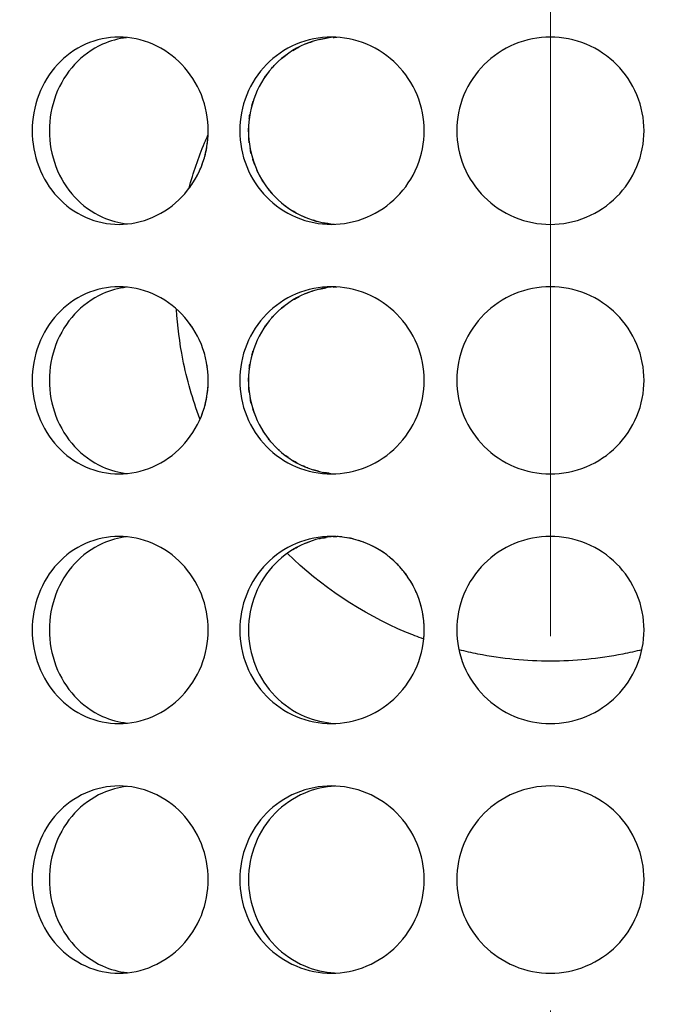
# Model space of a CAD drawing. Header units: millimetres. Extents: x 18 to 610, y -123 to 280.
# Tile 27 of 87: x 171.27 to 173.84, y 106.61 to 110.56. Entities that reach past the tile are written whole.
import ezdxf

# ---------------------------------------------------------------- set-up
doc = ezdxf.new("R2010")
doc.units = ezdxf.units.MM
doc.linetypes.add('CENTER', pattern=[8, 4.5, -1.5, 0.5, -1.5])
doc.linetypes.add('SOLID', pattern=[0])
doc.styles.add('Arial', font='Arial.ttf', dxfattribs={"height": 5})
doc.dimstyles.get("Standard").update_dxf_attribs({"dimtxt": 5, "dimasz": 5, "dimexe": 0.18, "dimexo": 0.0625, "dimgap": 0.09, "dimtad": 0, "dimtih": 1, "dimtoh": 1, "dimdec": 4, "dimzin": 0, "dimdsep": 46, "dimtxsty": 'Arial', "dimcen": 0.09, "dimadec": 0, "dimazin": 0, "dimtfac": 1, "dimtdec": 4, "dimtofl": 0, "dimtmove": 0, "dimatfit": 3, "dimfxl": 0, "dimtolj": 1, "dimtzin": 0, "dimarcsym": 0})

# ---------------------------------------------------------------- blocks, each defined once
blk = doc.blocks.new('*D12')
at = {"color": 0, "lineweight": -2}
for p, q in [((161.3974, 270.3856), (53.8673, 270.3856)), ((55.2673, 59.0856), (55.2673, 265.3856)), ((173.3974, 54.0856), (53.8673, 54.0856))]:
    blk.add_line(p, q, dxfattribs=at)
at = {"color": 0}
for points in [[(56.1006, 265.3856), (54.4339, 265.3856), (55.2673, 270.3856)], [(54.4339, 59.0856), (56.1006, 59.0856), (55.2673, 54.0856)]]:
    blk.add_solid(points, dxfattribs=at)
at = {"layer": 'Defpoints', "color": 0}
for p in [(55.2673, 270.3856), (161.3974, 270.3856), (173.3974, 54.0856)]:
    blk.add_point(p, dxfattribs=at)
at = {"color": 0, "lineweight": 9, "insert": (50.2148, 162.2356), "char_height": 5, "attachment_point": 5, "rotation": 90, "style": 'Arial'}
blk.add_mtext('\\A1;216.3', dxfattribs=at)
blk = doc.blocks.new('BlockOfCenters_4', base_point=(173.3974, 121.7856))
at = {"color": 6, "linetype": 'CENTER', "lineweight": 9}
blk.add_lwpolyline([(173.3974, 168.5856), (173.3974, 74.9856)], dxfattribs=at)
blk = doc.blocks.new('BlockOfViews_6')
at = {"linetype": 'SOLID', "lineweight": 30, "extrusion": (0, 0, -1)}
blk.add_circle((-173.3974, 121.7856, -101.725), 39, dxfattribs=at)
at = {"linetype": 'SOLID', "lineweight": 30}
blk.add_circle((173.3974, 121.7856, 99.225), 36.115, dxfattribs=at)
at = {"linetype": 'SOLID', "lineweight": 9, "extrusion": (0, 0, -1)}
blk.add_arc((-173.3974, 121.7856, -99.225), 37.59, 265, 175, dxfattribs=at)
at = {"linetype": 'SOLID', "lineweight": 30, "extrusion": (0, 0, -1)}
blk.add_arc((-173.3974, 121.7856, -56.71), 27.1, 119.86988, 60.13012, dxfattribs=at)
at = {"linetype": 'SOLID', "lineweight": 30}
for points, knots in [([(172.0274, 110.1106, 40.3356), (172.0274, 110.0635, 40.3356), (172.0183, 110.0133, 40.3331), (171.9814, 109.9209, 40.3225), (171.9537, 109.8787, 40.3143), (171.8899, 109.8122, 40.2949), (171.8497, 109.7833, 40.2822), (171.7619, 109.745, 40.2531), (171.7145, 109.7356, 40.2366), (171.626, 109.7356, 40.2043), (171.579, 109.745, 40.1865), (171.4931, 109.7833, 40.1524), (171.4541, 109.8122, 40.1362), (171.3928, 109.8787, 40.1102), (171.3663, 109.9209, 40.0986), (171.3312, 110.0133, 40.083), (171.3226, 110.0635, 40.0791), (171.3226, 110.1577, 40.0791), (171.3312, 110.208, 40.083), (171.3663, 110.3003, 40.0986), (171.3928, 110.3425, 40.1102), (171.4541, 110.4091, 40.1362), (171.4931, 110.4379, 40.1524), (171.579, 110.4762, 40.1865), (171.626, 110.4856, 40.2043), (171.7145, 110.4856, 40.2366), (171.7619, 110.4762, 40.2531), (171.8497, 110.4379, 40.2822), (171.8899, 110.4091, 40.2949), (171.9537, 110.3425, 40.3143), (171.9814, 110.3003, 40.3225), (172.0183, 110.208, 40.3331), (172.0274, 110.1577, 40.3356), (172.0274, 110.1106, 40.3356)], [0, 0, 0, 0, 0.141313, 0.141313, 0.282627, 0.282627, 0.42394, 0.42394, 0.565253, 0.565253, 0.706567, 0.706567, 0.84788, 0.84788, 0.989193, 0.989193, 1.130507, 1.130507, 1.27182, 1.27182, 1.413133, 1.413133, 1.554447, 1.554447, 1.69576, 1.69576, 1.837073, 1.837073, 1.978386, 1.978386, 2.1197, 2.1197, 2.261013, 2.261013, 2.261013, 2.261013]), ([(171.7006, 110.4834, 40.0185), (171.6681, 110.4796, 40.0064), (171.6353, 110.4708, 39.9937), (171.5615, 110.4379, 39.9643), (171.5226, 110.4091, 39.9481), (171.4613, 110.3425, 39.9219), (171.4348, 110.3003, 39.9102), (171.3998, 110.208, 39.8945), (171.3912, 110.1577, 39.8906), (171.3912, 110.0635, 39.8906), (171.3998, 110.0133, 39.8945), (171.4348, 109.9209, 39.9102), (171.4613, 109.8787, 39.9219), (171.5226, 109.8122, 39.9481), (171.5615, 109.7833, 39.9643), (171.6359, 109.7502, 39.9939), (171.6695, 109.7412, 40.0069), (171.7026, 109.7376, 40.0192)], [0.60527, 0.60527, 0.60527, 0.60527, 0.70659, 0.70659, 0.847908, 0.847908, 0.989226, 0.989226, 1.130544, 1.130544, 1.271862, 1.271862, 1.41318, 1.41318, 1.554498, 1.554498, 1.657921, 1.657921, 1.657921, 1.657921]), ([(172.1536, 110.1106, 40.3694), (172.1536, 110.1577, 40.3694), (172.1628, 110.208, 40.3718), (172.2, 110.3003, 40.381), (172.2281, 110.3425, 40.3879), (172.2931, 110.4091, 40.4029), (172.3343, 110.4379, 40.412), (172.4248, 110.4762, 40.4307), (172.4741, 110.4856, 40.4401), (172.5669, 110.4856, 40.4565), (172.6165, 110.4762, 40.4645), (172.7079, 110.4379, 40.4779), (172.7498, 110.4091, 40.4834), (172.8159, 110.3425, 40.4915), (172.8447, 110.3003, 40.4947), (172.8828, 110.208, 40.4988), (172.8922, 110.1577, 40.4997), (172.8922, 110.0635, 40.4997), (172.8828, 110.0133, 40.4988), (172.8447, 109.9209, 40.4947), (172.8159, 109.8787, 40.4915), (172.7498, 109.8122, 40.4834), (172.7079, 109.7833, 40.4779), (172.6165, 109.745, 40.4645), (172.5669, 109.7356, 40.4565), (172.4741, 109.7356, 40.4401), (172.4248, 109.745, 40.4307), (172.3343, 109.7833, 40.412), (172.2931, 109.8122, 40.4029), (172.2281, 109.8787, 40.3879), (172.2, 109.9209, 40.381), (172.1628, 110.0133, 40.3718), (172.1536, 110.0635, 40.3694), (172.1536, 110.1106, 40.3694)], [0, 0, 0, 0, 0.141313, 0.141313, 0.282627, 0.282627, 0.42394, 0.42394, 0.565253, 0.565253, 0.706567, 0.706567, 0.84788, 0.84788, 0.989193, 0.989193, 1.130507, 1.130507, 1.27182, 1.27182, 1.413133, 1.413133, 1.554447, 1.554447, 1.69576, 1.69576, 1.837073, 1.837073, 1.978386, 1.978386, 2.1197, 2.1197, 2.261013, 2.261013, 2.261013, 2.261013]), ([(172.5351, 110.4851, 40.2477), (172.4948, 110.4828, 40.2404), (172.453, 110.4735, 40.2323), (172.369, 110.4379, 40.2149), (172.3278, 110.4091, 40.2057), (172.2629, 110.3425, 40.1906), (172.2348, 110.3003, 40.1836), (172.1976, 110.208, 40.1743), (172.1885, 110.1577, 40.1719), (172.1885, 110.1106, 40.1719)], [1.7161075, 1.7161075, 1.7161075, 1.7161075, 1.8371343, 1.8371343, 1.9784523, 1.9784523, 2.1197704, 2.1197704, 2.2610885, 2.2610885, 2.2610885, 2.2610885]), ([(173.7724, 110.1106, 40.5111), (173.7724, 110.0635, 40.5111), (173.763, 110.0133, 40.5118), (173.7247, 109.9209, 40.5144), (173.6959, 109.8787, 40.5163), (173.6293, 109.8122, 40.5198), (173.5872, 109.7833, 40.5217), (173.4948, 109.745, 40.5243), (173.4445, 109.7356, 40.525), (173.3503, 109.7356, 40.525), (173.3001, 109.745, 40.5243), (173.2077, 109.7833, 40.5217), (173.1656, 109.8122, 40.5198), (173.099, 109.8787, 40.5163), (173.0701, 109.9209, 40.5144), (173.0319, 110.0133, 40.5118), (173.0224, 110.0635, 40.5111), (173.0224, 110.1577, 40.5111), (173.0319, 110.208, 40.5118), (173.0701, 110.3003, 40.5144), (173.099, 110.3425, 40.5163), (173.1656, 110.4091, 40.5198), (173.2077, 110.4379, 40.5217), (173.3001, 110.4762, 40.5243), (173.3503, 110.4856, 40.525), (173.4445, 110.4856, 40.525), (173.4948, 110.4762, 40.5243), (173.5872, 110.4379, 40.5217), (173.6293, 110.4091, 40.5198), (173.6959, 110.3425, 40.5163), (173.7247, 110.3003, 40.5144), (173.763, 110.208, 40.5118), (173.7724, 110.1577, 40.5111), (173.7724, 110.1106, 40.5111)], [0, 0, 0, 0, 0.141313, 0.141313, 0.282627, 0.282627, 0.42394, 0.42394, 0.565253, 0.565253, 0.706567, 0.706567, 0.84788, 0.84788, 0.989193, 0.989193, 1.130507, 1.130507, 1.27182, 1.27182, 1.413133, 1.413133, 1.554447, 1.554447, 1.69576, 1.69576, 1.837073, 1.837073, 1.978386, 1.978386, 2.1197, 2.1197, 2.261013, 2.261013, 2.261013, 2.261013]), ([(172.2817, 110.361, 30.7551), (172.2862, 110.3661, 30.754), (172.2907, 110.371, 30.753), (172.2971, 110.3776, 30.7515), (172.2989, 110.3794, 30.7511), (172.3007, 110.3811, 30.7506)], [1.39299953, 1.39299953, 1.39299953, 1.39299953, 1.4131805, 1.4131805, 1.42078813, 1.42078813, 1.42078813, 1.42078813]), ([(172.1885, 110.1062, 30.7781), (172.1885, 110.1077, 30.7781), (172.1885, 110.1091, 30.7781), (172.1885, 110.1141, 30.7781), (172.1885, 110.1176, 30.7781), (172.1886, 110.121, 30.7781)], [1.12610725, 1.12610725, 1.12610725, 1.12610725, 1.13054426, 1.13054426, 1.14092204, 1.14092204, 1.14092204, 1.14092204]), ([(172.1885, 110.1106, 40.1719), (172.1885, 110.0635, 40.1719), (172.1976, 110.0133, 40.1743), (172.2348, 109.9209, 40.1836), (172.2629, 109.8787, 40.1906), (172.3278, 109.8122, 40.2057), (172.369, 109.7833, 40.2149), (172.4525, 109.748, 40.2322), (172.4936, 109.7387, 40.2402), (172.5334, 109.7363, 40.2474)], [0, 0, 0, 0, 0.1413181, 0.1413181, 0.2826362, 0.2826362, 0.4239542, 0.4239542, 0.5433165, 0.5433165, 0.5433165, 0.5433165]), ([(171.9504, 109.8808, 39.2041), (171.9672, 109.9424, 39.2106), (171.9881, 110.0032, 39.2186), (172.017, 110.0725, 39.2292), (172.0213, 110.0827, 39.2309), (172.0258, 110.0929, 39.2325)], [4.9574634, 4.9574634, 4.9574634, 4.9574634, 5.1404043, 5.1404043, 5.1721959, 5.1721959, 5.1721959, 5.1721959]), ([(171.9941, 109.9535, 30.6239), (171.9961, 109.958, 30.6233), (171.998, 109.9625, 30.6228), (172.0029, 109.9748, 30.6214), (172.0058, 109.9827, 30.6205), (172.0084, 109.9906, 30.6198)], [2.10574758, 2.10574758, 2.10574758, 2.10574758, 2.11969975, 2.11969975, 2.14336587, 2.14336587, 2.14336587, 2.14336587]), ([(172.4258, 109.7595, 30.7233), (172.4219, 109.761, 30.7241), (172.4181, 109.7626, 30.7249), (172.4111, 109.7655, 30.7264), (172.408, 109.7669, 30.727), (172.4049, 109.7683, 30.7277)], [0.69463754, 0.69463754, 0.69463754, 0.69463754, 0.70659008, 0.70659008, 0.71644436, 0.71644436, 0.71644436, 0.71644436]), ([(172.0274, 109.1106, 40.3356), (172.0274, 109.0635, 40.3356), (172.0183, 109.0133, 40.3331), (171.9814, 108.9209, 40.3225), (171.9537, 108.8787, 40.3143), (171.8899, 108.8122, 40.2949), (171.8497, 108.7833, 40.2822), (171.7619, 108.745, 40.2531), (171.7145, 108.7356, 40.2366), (171.626, 108.7356, 40.2043), (171.579, 108.745, 40.1865), (171.4931, 108.7833, 40.1524), (171.4541, 108.8122, 40.1362), (171.3928, 108.8787, 40.1102), (171.3663, 108.9209, 40.0986), (171.3312, 109.0133, 40.083), (171.3226, 109.0635, 40.0791), (171.3226, 109.1577, 40.0791), (171.3312, 109.208, 40.083), (171.3663, 109.3003, 40.0986), (171.3928, 109.3425, 40.1102), (171.4541, 109.4091, 40.1362), (171.4931, 109.4379, 40.1524), (171.579, 109.4762, 40.1865), (171.626, 109.4856, 40.2043), (171.7145, 109.4856, 40.2366), (171.7619, 109.4762, 40.2531), (171.8497, 109.4379, 40.2822), (171.8899, 109.4091, 40.2949), (171.9537, 109.3425, 40.3143), (171.9814, 109.3003, 40.3225), (172.0183, 109.208, 40.3331), (172.0274, 109.1577, 40.3356), (172.0274, 109.1106, 40.3356)], [0, 0, 0, 0, 0.141313, 0.141313, 0.282627, 0.282627, 0.42394, 0.42394, 0.565253, 0.565253, 0.706567, 0.706567, 0.84788, 0.84788, 0.989193, 0.989193, 1.130507, 1.130507, 1.27182, 1.27182, 1.413133, 1.413133, 1.554447, 1.554447, 1.69576, 1.69576, 1.837073, 1.837073, 1.978386, 1.978386, 2.1197, 2.1197, 2.261013, 2.261013, 2.261013, 2.261013]), ([(171.7006, 109.4834, 40.0185), (171.6681, 109.4796, 40.0064), (171.6353, 109.4708, 39.9937), (171.5615, 109.4379, 39.9643), (171.5226, 109.4091, 39.9481), (171.4613, 109.3425, 39.9219), (171.4348, 109.3003, 39.9102), (171.3998, 109.208, 39.8945), (171.3912, 109.1577, 39.8906), (171.3912, 109.0635, 39.8906), (171.3998, 109.0133, 39.8945), (171.4348, 108.9209, 39.9102), (171.4613, 108.8787, 39.9219), (171.5226, 108.8122, 39.9481), (171.5615, 108.7833, 39.9643), (171.6359, 108.7502, 39.9939), (171.6695, 108.7412, 40.0069), (171.7026, 108.7376, 40.0192)], [0.60527, 0.60527, 0.60527, 0.60527, 0.70659, 0.70659, 0.847908, 0.847908, 0.989226, 0.989226, 1.130544, 1.130544, 1.271862, 1.271862, 1.41318, 1.41318, 1.554498, 1.554498, 1.657921, 1.657921, 1.657921, 1.657921]), ([(172.1536, 109.1106, 40.3694), (172.1536, 109.1577, 40.3694), (172.1628, 109.208, 40.3718), (172.2, 109.3003, 40.381), (172.2281, 109.3425, 40.3879), (172.2931, 109.4091, 40.4029), (172.3343, 109.4379, 40.412), (172.4248, 109.4762, 40.4307), (172.4741, 109.4856, 40.4401), (172.5669, 109.4856, 40.4565), (172.6165, 109.4762, 40.4645), (172.7079, 109.4379, 40.4779), (172.7498, 109.4091, 40.4834), (172.8159, 109.3425, 40.4915), (172.8447, 109.3003, 40.4947), (172.8828, 109.208, 40.4988), (172.8922, 109.1577, 40.4997), (172.8922, 109.0635, 40.4997), (172.8828, 109.0133, 40.4988), (172.8447, 108.9209, 40.4947), (172.8159, 108.8787, 40.4915), (172.7498, 108.8122, 40.4834), (172.7079, 108.7833, 40.4779), (172.6165, 108.745, 40.4645), (172.5669, 108.7356, 40.4565), (172.4741, 108.7356, 40.4401), (172.4248, 108.745, 40.4307), (172.3343, 108.7833, 40.412), (172.2931, 108.8122, 40.4029), (172.2281, 108.8787, 40.3879), (172.2, 108.9209, 40.381), (172.1628, 109.0133, 40.3718), (172.1536, 109.0635, 40.3694), (172.1536, 109.1106, 40.3694)], [0, 0, 0, 0, 0.141313, 0.141313, 0.282627, 0.282627, 0.42394, 0.42394, 0.565253, 0.565253, 0.706567, 0.706567, 0.84788, 0.84788, 0.989193, 0.989193, 1.130507, 1.130507, 1.27182, 1.27182, 1.413133, 1.413133, 1.554447, 1.554447, 1.69576, 1.69576, 1.837073, 1.837073, 1.978386, 1.978386, 2.1197, 2.1197, 2.261013, 2.261013, 2.261013, 2.261013]), ([(172.5351, 109.4851, 40.2477), (172.4948, 109.4828, 40.2404), (172.453, 109.4735, 40.2323), (172.369, 109.4379, 40.2149), (172.3278, 109.4091, 40.2057), (172.2629, 109.3425, 40.1906), (172.2348, 109.3003, 40.1836), (172.1976, 109.208, 40.1743), (172.1885, 109.1577, 40.1719), (172.1885, 109.1106, 40.1719)], [1.7161075, 1.7161075, 1.7161075, 1.7161075, 1.8371343, 1.8371343, 1.9784523, 1.9784523, 2.1197704, 2.1197704, 2.2610885, 2.2610885, 2.2610885, 2.2610885]), ([(173.7724, 109.1106, 40.5111), (173.7724, 109.0635, 40.5111), (173.763, 109.0133, 40.5118), (173.7247, 108.9209, 40.5144), (173.6959, 108.8787, 40.5163), (173.6293, 108.8122, 40.5198), (173.5872, 108.7833, 40.5217), (173.4948, 108.745, 40.5243), (173.4445, 108.7356, 40.525), (173.3503, 108.7356, 40.525), (173.3001, 108.745, 40.5243), (173.2077, 108.7833, 40.5217), (173.1656, 108.8122, 40.5198), (173.099, 108.8787, 40.5163), (173.0701, 108.9209, 40.5144), (173.0319, 109.0133, 40.5118), (173.0224, 109.0635, 40.5111), (173.0224, 109.1577, 40.5111), (173.0319, 109.208, 40.5118), (173.0701, 109.3003, 40.5144), (173.099, 109.3425, 40.5163), (173.1656, 109.4091, 40.5198), (173.2077, 109.4379, 40.5217), (173.3001, 109.4762, 40.5243), (173.3503, 109.4856, 40.525), (173.4445, 109.4856, 40.525), (173.4948, 109.4762, 40.5243), (173.5872, 109.4379, 40.5217), (173.6293, 109.4091, 40.5198), (173.6959, 109.3425, 40.5163), (173.7247, 109.3003, 40.5144), (173.763, 109.208, 40.5118), (173.7724, 109.1577, 40.5111), (173.7724, 109.1106, 40.5111)], [0, 0, 0, 0, 0.141313, 0.141313, 0.282627, 0.282627, 0.42394, 0.42394, 0.565253, 0.565253, 0.706567, 0.706567, 0.84788, 0.84788, 0.989193, 0.989193, 1.130507, 1.130507, 1.27182, 1.27182, 1.413133, 1.413133, 1.554447, 1.554447, 1.69576, 1.69576, 1.837073, 1.837073, 1.978386, 1.978386, 2.1197, 2.1197, 2.261013, 2.261013, 2.261013, 2.261013]), ([(171.9941, 108.9559, 39.2207), (171.9647, 109.0337, 39.2097), (171.9418, 109.1141, 39.2008), (171.9127, 109.2616, 39.1893), (171.9042, 109.3286, 39.1858), (171.9002, 109.3948, 39.1842)], [4.0457931, 4.0457931, 4.0457931, 4.0457931, 4.2833786, 4.2833786, 4.4789951, 4.4789951, 4.4789951, 4.4789951]), ([(171.9313, 109.3655, 30.6425), (171.9282, 109.369, 30.6435), (171.925, 109.3724, 30.6444), (171.9212, 109.3764, 30.6456), (171.9207, 109.377, 30.6458), (171.9201, 109.3775, 30.6459)], [0.26842168, 0.26842168, 0.26842168, 0.26842168, 0.28262679, 0.28262679, 0.28510595, 0.28510595, 0.28510595, 0.28510595]), ([(172.2817, 109.361, 30.7551), (172.2862, 109.3661, 30.754), (172.2907, 109.371, 30.753), (172.2971, 109.3776, 30.7515), (172.2989, 109.3794, 30.7511), (172.3007, 109.3811, 30.7506)], [1.39299953, 1.39299953, 1.39299953, 1.39299953, 1.4131805, 1.4131805, 1.42078813, 1.42078813, 1.42078813, 1.42078813]), ([(172.1885, 109.1062, 30.7781), (172.1885, 109.1077, 30.7781), (172.1885, 109.1091, 30.7781), (172.1885, 109.1141, 30.7781), (172.1885, 109.1176, 30.7781), (172.1886, 109.121, 30.7781)], [1.12610725, 1.12610725, 1.12610725, 1.12610725, 1.13054426, 1.13054426, 1.14092204, 1.14092204, 1.14092204, 1.14092204]), ([(172.1885, 109.1106, 40.1719), (172.1885, 109.0635, 40.1719), (172.1976, 109.0133, 40.1743), (172.2348, 108.9209, 40.1836), (172.2629, 108.8787, 40.1906), (172.3278, 108.8122, 40.2057), (172.369, 108.7833, 40.2149), (172.4525, 108.748, 40.2322), (172.4936, 108.7387, 40.2402), (172.5334, 108.7363, 40.2474)], [0, 0, 0, 0, 0.1413181, 0.1413181, 0.2826362, 0.2826362, 0.4239542, 0.4239542, 0.5433165, 0.5433165, 0.5433165, 0.5433165]), ([(171.9953, 108.9563, 30.6235), (171.9969, 108.9598, 30.6231), (171.9984, 108.9635, 30.6227), (172.0029, 108.9748, 30.6214), (172.0058, 108.9827, 30.6205), (172.0084, 108.9906, 30.6198)], [2.1085842, 2.1085842, 2.1085842, 2.1085842, 2.11969975, 2.11969975, 2.14336587, 2.14336587, 2.14336587, 2.14336587]), ([(172.4258, 108.7595, 30.7233), (172.4219, 108.761, 30.7241), (172.4181, 108.7626, 30.7249), (172.4111, 108.7655, 30.7264), (172.408, 108.7669, 30.727), (172.4049, 108.7683, 30.7277)], [0.69463754, 0.69463754, 0.69463754, 0.69463754, 0.70659008, 0.70659008, 0.71644436, 0.71644436, 0.71644436, 0.71644436]), ([(172.0274, 108.1106, 40.3356), (172.0274, 108.0635, 40.3356), (172.0183, 108.0133, 40.3331), (171.9814, 107.9209, 40.3225), (171.9537, 107.8787, 40.3143), (171.8899, 107.8122, 40.2949), (171.8497, 107.7833, 40.2822), (171.7619, 107.745, 40.2531), (171.7145, 107.7356, 40.2366), (171.626, 107.7356, 40.2043), (171.579, 107.745, 40.1865), (171.4931, 107.7833, 40.1524), (171.4541, 107.8122, 40.1362), (171.3928, 107.8787, 40.1102), (171.3663, 107.9209, 40.0986), (171.3312, 108.0133, 40.083), (171.3226, 108.0635, 40.0791), (171.3226, 108.1577, 40.0791), (171.3312, 108.208, 40.083), (171.3663, 108.3003, 40.0986), (171.3928, 108.3425, 40.1102), (171.4541, 108.4091, 40.1362), (171.4931, 108.4379, 40.1524), (171.579, 108.4762, 40.1865), (171.626, 108.4856, 40.2043), (171.7145, 108.4856, 40.2366), (171.7619, 108.4762, 40.2531), (171.8497, 108.4379, 40.2822), (171.8899, 108.4091, 40.2949), (171.9537, 108.3425, 40.3143), (171.9814, 108.3003, 40.3225), (172.0183, 108.208, 40.3331), (172.0274, 108.1577, 40.3356), (172.0274, 108.1106, 40.3356)], [0, 0, 0, 0, 0.141313, 0.141313, 0.282627, 0.282627, 0.42394, 0.42394, 0.565253, 0.565253, 0.706567, 0.706567, 0.84788, 0.84788, 0.989193, 0.989193, 1.130507, 1.130507, 1.27182, 1.27182, 1.413133, 1.413133, 1.554447, 1.554447, 1.69576, 1.69576, 1.837073, 1.837073, 1.978386, 1.978386, 2.1197, 2.1197, 2.261013, 2.261013, 2.261013, 2.261013]), ([(171.7006, 108.4834, 40.0185), (171.6681, 108.4796, 40.0064), (171.6353, 108.4708, 39.9937), (171.5615, 108.4379, 39.9643), (171.5226, 108.4091, 39.9481), (171.4613, 108.3425, 39.9219), (171.4348, 108.3003, 39.9102), (171.3998, 108.208, 39.8945), (171.3912, 108.1577, 39.8906), (171.3912, 108.0635, 39.8906), (171.3998, 108.0133, 39.8945), (171.4348, 107.9209, 39.9102), (171.4613, 107.8787, 39.9219), (171.5226, 107.8122, 39.9481), (171.5615, 107.7833, 39.9643), (171.6359, 107.7502, 39.9939), (171.6695, 107.7412, 40.0069), (171.7026, 107.7376, 40.0192)], [0.60527, 0.60527, 0.60527, 0.60527, 0.70659, 0.70659, 0.847908, 0.847908, 0.989226, 0.989226, 1.130544, 1.130544, 1.271862, 1.271862, 1.41318, 1.41318, 1.554498, 1.554498, 1.657921, 1.657921, 1.657921, 1.657921]), ([(172.1536, 108.1106, 40.3694), (172.1536, 108.1577, 40.3694), (172.1628, 108.208, 40.3718), (172.2, 108.3003, 40.381), (172.2281, 108.3425, 40.3879), (172.2931, 108.4091, 40.4029), (172.3343, 108.4379, 40.412), (172.4248, 108.4762, 40.4307), (172.4741, 108.4856, 40.4401), (172.5669, 108.4856, 40.4565), (172.6165, 108.4762, 40.4645), (172.7079, 108.4379, 40.4779), (172.7498, 108.4091, 40.4834), (172.8159, 108.3425, 40.4915), (172.8447, 108.3003, 40.4947), (172.8828, 108.208, 40.4988), (172.8922, 108.1577, 40.4997), (172.8922, 108.0635, 40.4997), (172.8828, 108.0133, 40.4988), (172.8447, 107.9209, 40.4947), (172.8159, 107.8787, 40.4915), (172.7498, 107.8122, 40.4834), (172.7079, 107.7833, 40.4779), (172.6165, 107.745, 40.4645), (172.5669, 107.7356, 40.4565), (172.4741, 107.7356, 40.4401), (172.4248, 107.745, 40.4307), (172.3343, 107.7833, 40.412), (172.2931, 107.8122, 40.4029), (172.2281, 107.8787, 40.3879), (172.2, 107.9209, 40.381), (172.1628, 108.0133, 40.3718), (172.1536, 108.0635, 40.3694), (172.1536, 108.1106, 40.3694)], [0, 0, 0, 0, 0.141313, 0.141313, 0.282627, 0.282627, 0.42394, 0.42394, 0.565253, 0.565253, 0.706567, 0.706567, 0.84788, 0.84788, 0.989193, 0.989193, 1.130507, 1.130507, 1.27182, 1.27182, 1.413133, 1.413133, 1.554447, 1.554447, 1.69576, 1.69576, 1.837073, 1.837073, 1.978386, 1.978386, 2.1197, 2.1197, 2.261013, 2.261013, 2.261013, 2.261013]), ([(172.5351, 108.4851, 40.2477), (172.4948, 108.4828, 40.2404), (172.453, 108.4735, 40.2323), (172.369, 108.4379, 40.2149), (172.3278, 108.4091, 40.2057), (172.2629, 108.3425, 40.1906), (172.2348, 108.3003, 40.1836), (172.1976, 108.208, 40.1743), (172.1885, 108.1577, 40.1719), (172.1885, 108.1106, 40.1719)], [1.7161075, 1.7161075, 1.7161075, 1.7161075, 1.8371343, 1.8371343, 1.9784523, 1.9784523, 2.1197704, 2.1197704, 2.2610885, 2.2610885, 2.2610885, 2.2610885]), ([(173.7724, 108.1106, 40.5111), (173.7724, 108.0635, 40.5111), (173.763, 108.0133, 40.5118), (173.7247, 107.9209, 40.5144), (173.6959, 107.8787, 40.5163), (173.6293, 107.8122, 40.5198), (173.5872, 107.7833, 40.5217), (173.4948, 107.745, 40.5243), (173.4445, 107.7356, 40.525), (173.3503, 107.7356, 40.525), (173.3001, 107.745, 40.5243), (173.2077, 107.7833, 40.5217), (173.1656, 107.8122, 40.5198), (173.099, 107.8787, 40.5163), (173.0701, 107.9209, 40.5144), (173.0319, 108.0133, 40.5118), (173.0224, 108.0635, 40.5111), (173.0224, 108.1577, 40.5111), (173.0319, 108.208, 40.5118), (173.0701, 108.3003, 40.5144), (173.099, 108.3425, 40.5163), (173.1656, 108.4091, 40.5198), (173.2077, 108.4379, 40.5217), (173.3001, 108.4762, 40.5243), (173.3503, 108.4856, 40.525), (173.4445, 108.4856, 40.525), (173.4948, 108.4762, 40.5243), (173.5872, 108.4379, 40.5217), (173.6293, 108.4091, 40.5198), (173.6959, 108.3425, 40.5163), (173.7247, 108.3003, 40.5144), (173.763, 108.208, 40.5118), (173.7724, 108.1577, 40.5111), (173.7724, 108.1106, 40.5111)], [0, 0, 0, 0, 0.141313, 0.141313, 0.282627, 0.282627, 0.42394, 0.42394, 0.565253, 0.565253, 0.706567, 0.706567, 0.84788, 0.84788, 0.989193, 0.989193, 1.130507, 1.130507, 1.27182, 1.27182, 1.413133, 1.413133, 1.554447, 1.554447, 1.69576, 1.69576, 1.837073, 1.837073, 1.978386, 1.978386, 2.1197, 2.1197, 2.261013, 2.261013, 2.261013, 2.261013]), ([(172.8901, 108.074, 39.4427), (172.8668, 108.0824, 39.4397), (172.8437, 108.0914, 39.4366), (172.6401, 108.1761, 39.4069), (172.4757, 108.2881, 39.3697), (172.3449, 108.4169, 39.334)], [2.7847287, 2.7847287, 2.7847287, 2.7847287, 2.8554399, 2.8554399, 3.4146814, 3.4146814, 3.4146814, 3.4146814]), ([(172.7962, 108.3616, 30.4609), (172.7919, 108.3665, 30.4614), (172.7874, 108.3712, 30.462), (172.7823, 108.3763, 30.4626), (172.7818, 108.3769, 30.4627), (172.7813, 108.3774, 30.4627)], [0.26324497, 0.26324497, 0.26324497, 0.26324497, 0.28262679, 0.28262679, 0.28490694, 0.28490694, 0.28490694, 0.28490694]), ([(172.8667, 108.2468, 30.453), (172.8658, 108.2492, 30.4531), (172.8648, 108.2517, 30.4532), (172.8618, 108.2588, 30.4535), (172.8598, 108.2635, 30.4537), (172.8577, 108.2681, 30.4539)], [0.133823, 0.133823, 0.133823, 0.133823, 0.14131339, 0.14131339, 0.15566331, 0.15566331, 0.15566331, 0.15566331]), ([(172.1885, 108.1106, 40.1719), (172.1885, 108.0635, 40.1719), (172.1976, 108.0133, 40.1743), (172.2348, 107.9209, 40.1836), (172.2629, 107.8787, 40.1906), (172.3278, 107.8122, 40.2057), (172.369, 107.7833, 40.2149), (172.4525, 107.748, 40.2322), (172.4936, 107.7387, 40.2402), (172.5334, 107.7363, 40.2474)], [0, 0, 0, 0, 0.1413181, 0.1413181, 0.2826362, 0.2826362, 0.4239542, 0.4239542, 0.5433165, 0.5433165, 0.5433165, 0.5433165]), ([(173.7631, 108.0309, 39.4583), (173.7381, 108.0246, 39.4605), (173.7131, 108.019, 39.4626), (173.5907, 107.9948, 39.4715), (173.4926, 107.9856, 39.475), (173.3023, 107.9856, 39.475), (173.2042, 107.9948, 39.4715), (173.0817, 108.019, 39.4626), (173.0565, 108.0246, 39.4605), (173.0315, 108.0309, 39.4582)], [1.9254356, 1.9254356, 1.9254356, 1.9254356, 1.9990704, 1.9990704, 2.2845269, 2.2845269, 2.5699834, 2.5699834, 2.6439318, 2.6439318, 2.6439318, 2.6439318]), ([(172.0274, 107.1106, 40.3356), (172.0274, 107.0635, 40.3356), (172.0183, 107.0133, 40.3331), (171.9814, 106.9209, 40.3225), (171.9537, 106.8787, 40.3143), (171.8899, 106.8122, 40.2949), (171.8497, 106.7833, 40.2822), (171.7619, 106.745, 40.2531), (171.7145, 106.7356, 40.2366), (171.626, 106.7356, 40.2043), (171.579, 106.745, 40.1865), (171.4931, 106.7833, 40.1524), (171.4541, 106.8122, 40.1362), (171.3928, 106.8787, 40.1102), (171.3663, 106.9209, 40.0986), (171.3312, 107.0133, 40.083), (171.3226, 107.0635, 40.0791), (171.3226, 107.1577, 40.0791), (171.3312, 107.208, 40.083), (171.3663, 107.3003, 40.0986), (171.3928, 107.3425, 40.1102), (171.4541, 107.4091, 40.1362), (171.4931, 107.4379, 40.1524), (171.579, 107.4762, 40.1865), (171.626, 107.4856, 40.2043), (171.7145, 107.4856, 40.2366), (171.7619, 107.4762, 40.2531), (171.8497, 107.4379, 40.2822), (171.8899, 107.4091, 40.2949), (171.9537, 107.3425, 40.3143), (171.9814, 107.3003, 40.3225), (172.0183, 107.208, 40.3331), (172.0274, 107.1577, 40.3356), (172.0274, 107.1106, 40.3356)], [0, 0, 0, 0, 0.141313, 0.141313, 0.282627, 0.282627, 0.42394, 0.42394, 0.565253, 0.565253, 0.706567, 0.706567, 0.84788, 0.84788, 0.989193, 0.989193, 1.130507, 1.130507, 1.27182, 1.27182, 1.413133, 1.413133, 1.554447, 1.554447, 1.69576, 1.69576, 1.837073, 1.837073, 1.978386, 1.978386, 2.1197, 2.1197, 2.261013, 2.261013, 2.261013, 2.261013]), ([(171.7006, 107.4834, 40.0185), (171.6681, 107.4796, 40.0064), (171.6353, 107.4708, 39.9937), (171.5615, 107.4379, 39.9643), (171.5226, 107.4091, 39.9481), (171.4613, 107.3425, 39.9219), (171.4348, 107.3003, 39.9102), (171.3998, 107.208, 39.8945), (171.3912, 107.1577, 39.8906), (171.3912, 107.0635, 39.8906), (171.3998, 107.0133, 39.8945), (171.4348, 106.9209, 39.9102), (171.4613, 106.8787, 39.9219), (171.5226, 106.8122, 39.9481), (171.5615, 106.7833, 39.9643), (171.6359, 106.7502, 39.9939), (171.6695, 106.7412, 40.0069), (171.7026, 106.7376, 40.0192)], [0.60527, 0.60527, 0.60527, 0.60527, 0.70659, 0.70659, 0.847908, 0.847908, 0.989226, 0.989226, 1.130544, 1.130544, 1.271862, 1.271862, 1.41318, 1.41318, 1.554498, 1.554498, 1.657921, 1.657921, 1.657921, 1.657921]), ([(172.1536, 107.1106, 40.3694), (172.1536, 107.1577, 40.3694), (172.1628, 107.208, 40.3718), (172.2, 107.3003, 40.381), (172.2281, 107.3425, 40.3879), (172.2931, 107.4091, 40.4029), (172.3343, 107.4379, 40.412), (172.4248, 107.4762, 40.4307), (172.4741, 107.4856, 40.4401), (172.5669, 107.4856, 40.4565), (172.6165, 107.4762, 40.4645), (172.7079, 107.4379, 40.4779), (172.7498, 107.4091, 40.4834), (172.8159, 107.3425, 40.4915), (172.8447, 107.3003, 40.4947), (172.8828, 107.208, 40.4988), (172.8922, 107.1577, 40.4997), (172.8922, 107.0635, 40.4997), (172.8828, 107.0133, 40.4988), (172.8447, 106.9209, 40.4947), (172.8159, 106.8787, 40.4915), (172.7498, 106.8122, 40.4834), (172.7079, 106.7833, 40.4779), (172.6165, 106.745, 40.4645), (172.5669, 106.7356, 40.4565), (172.4741, 106.7356, 40.4401), (172.4248, 106.745, 40.4307), (172.3343, 106.7833, 40.412), (172.2931, 106.8122, 40.4029), (172.2281, 106.8787, 40.3879), (172.2, 106.9209, 40.381), (172.1628, 107.0133, 40.3718), (172.1536, 107.0635, 40.3694), (172.1536, 107.1106, 40.3694)], [0, 0, 0, 0, 0.141313, 0.141313, 0.282627, 0.282627, 0.42394, 0.42394, 0.565253, 0.565253, 0.706567, 0.706567, 0.84788, 0.84788, 0.989193, 0.989193, 1.130507, 1.130507, 1.27182, 1.27182, 1.413133, 1.413133, 1.554447, 1.554447, 1.69576, 1.69576, 1.837073, 1.837073, 1.978386, 1.978386, 2.1197, 2.1197, 2.261013, 2.261013, 2.261013, 2.261013]), ([(172.5351, 107.4851, 40.2477), (172.4948, 107.4828, 40.2404), (172.453, 107.4735, 40.2323), (172.369, 107.4379, 40.2149), (172.3278, 107.4091, 40.2057), (172.2629, 107.3425, 40.1906), (172.2348, 107.3003, 40.1836), (172.1976, 107.208, 40.1743), (172.1885, 107.1577, 40.1719), (172.1885, 107.1106, 40.1719)], [1.7161075, 1.7161075, 1.7161075, 1.7161075, 1.8371343, 1.8371343, 1.9784523, 1.9784523, 2.1197704, 2.1197704, 2.2610885, 2.2610885, 2.2610885, 2.2610885]), ([(173.7724, 107.1106, 40.5111), (173.7724, 107.0635, 40.5111), (173.763, 107.0133, 40.5118), (173.7247, 106.9209, 40.5144), (173.6959, 106.8787, 40.5163), (173.6293, 106.8122, 40.5198), (173.5872, 106.7833, 40.5217), (173.4948, 106.745, 40.5243), (173.4445, 106.7356, 40.525), (173.3503, 106.7356, 40.525), (173.3001, 106.745, 40.5243), (173.2077, 106.7833, 40.5217), (173.1656, 106.8122, 40.5198), (173.099, 106.8787, 40.5163), (173.0701, 106.9209, 40.5144), (173.0319, 107.0133, 40.5118), (173.0224, 107.0635, 40.5111), (173.0224, 107.1577, 40.5111), (173.0319, 107.208, 40.5118), (173.0701, 107.3003, 40.5144), (173.099, 107.3425, 40.5163), (173.1656, 107.4091, 40.5198), (173.2077, 107.4379, 40.5217), (173.3001, 107.4762, 40.5243), (173.3503, 107.4856, 40.525), (173.4445, 107.4856, 40.525), (173.4948, 107.4762, 40.5243), (173.5872, 107.4379, 40.5217), (173.6293, 107.4091, 40.5198), (173.6959, 107.3425, 40.5163), (173.7247, 107.3003, 40.5144), (173.763, 107.208, 40.5118), (173.7724, 107.1577, 40.5111), (173.7724, 107.1106, 40.5111)], [0, 0, 0, 0, 0.141313, 0.141313, 0.282627, 0.282627, 0.42394, 0.42394, 0.565253, 0.565253, 0.706567, 0.706567, 0.84788, 0.84788, 0.989193, 0.989193, 1.130507, 1.130507, 1.27182, 1.27182, 1.413133, 1.413133, 1.554447, 1.554447, 1.69576, 1.69576, 1.837073, 1.837073, 1.978386, 1.978386, 2.1197, 2.1197, 2.261013, 2.261013, 2.261013, 2.261013]), ([(172.1885, 107.1106, 40.1719), (172.1885, 107.0635, 40.1719), (172.1976, 107.0133, 40.1743), (172.2348, 106.9209, 40.1836), (172.2629, 106.8787, 40.1906), (172.3278, 106.8122, 40.2057), (172.369, 106.7833, 40.2149), (172.4525, 106.748, 40.2322), (172.4936, 106.7387, 40.2402), (172.5334, 106.7363, 40.2474)], [0, 0, 0, 0, 0.1413181, 0.1413181, 0.2826362, 0.2826362, 0.4239542, 0.4239542, 0.5433165, 0.5433165, 0.5433165, 0.5433165])]:
    blk.add_open_spline(points, degree=3, knots=knots, dxfattribs=at)
for points in [[(172.4179, 110.4586, 30.7249), (172.4268, 110.4622, 30.7231), (172.4359, 110.4656, 30.7213), (172.4451, 110.4685, 30.7194)], [(172.4725, 110.4761, 30.714), (172.4817, 110.4782, 30.7122), (172.4909, 110.48, 30.7105), (172.5002, 110.4814, 30.7087)], [(172.5278, 110.4846, 30.7036), (172.5326, 110.485, 30.7027), (172.5375, 110.4852, 30.7018), (172.5423, 110.4854, 30.701)], [(172.3666, 110.4326, 30.7358), (172.3747, 110.4375, 30.7341), (172.383, 110.4422, 30.7323), (172.3915, 110.4465, 30.7305)], [(172.321, 110.3997, 30.746), (172.3281, 110.4057, 30.7444), (172.3354, 110.4114, 30.7427), (172.343, 110.4169, 30.741)], [(172.2521, 110.3222, 30.7622), (172.2551, 110.3267, 30.7615), (172.2582, 110.3312, 30.7607), (172.2614, 110.3356, 30.7599)], [(172.2261, 110.2766, 30.7686), (172.2268, 110.278, 30.7684), (172.2275, 110.2794, 30.7682), (172.2282, 110.2808, 30.7681)], [(172.2021, 110.2123, 30.7746), (172.2035, 110.2173, 30.7743), (172.205, 110.2224, 30.7739), (172.2066, 110.2274, 30.7735)], [(172.1914, 110.1583, 30.7773), (172.1921, 110.164, 30.7772), (172.193, 110.1698, 30.7769), (172.194, 110.1755, 30.7767)], [(172.024, 110.0597, 30.6153), (172.0254, 110.0702, 30.615), (172.0264, 110.0808, 30.6147), (172.0269, 110.0912, 30.6145)], [(172.1915, 110.0623, 30.7773), (172.1906, 110.0696, 30.7776), (172.1899, 110.077, 30.7777), (172.1894, 110.0843, 30.7779)], [(172.0135, 110.0076, 30.6183), (172.0168, 110.0196, 30.6174), (172.0195, 110.0318, 30.6166), (172.0216, 110.044, 30.616)], [(172.1997, 110.018, 30.7752), (172.1979, 110.0254, 30.7757), (172.1963, 110.0328, 30.7761), (172.1949, 110.0402, 30.7764)], [(172.2133, 109.9745, 30.7718), (172.2106, 109.9817, 30.7725), (172.2081, 109.9889, 30.7731), (172.2058, 109.9962, 30.7737)], [(172.232, 109.9329, 30.7671), (172.2285, 109.9395, 30.768), (172.2252, 109.9463, 30.7688), (172.2221, 109.9532, 30.7696)], [(171.9624, 109.896, 30.6332), (171.9719, 109.9102, 30.6304), (171.9806, 109.9253, 30.6278), (171.9883, 109.941, 30.6256)], [(172.2552, 109.8943, 30.7614), (172.251, 109.9004, 30.7624), (172.247, 109.9067, 30.7634), (172.2431, 109.9131, 30.7644)], [(171.9523, 109.8817, 30.6362), (171.9537, 109.8836, 30.6358), (171.9551, 109.8855, 30.6354), (171.9564, 109.8874, 30.635)], [(172.2822, 109.8596, 30.755), (172.2775, 109.8651, 30.7561), (172.2728, 109.8707, 30.7572), (172.2683, 109.8765, 30.7583)], [(172.3125, 109.829, 30.7479), (172.3071, 109.8339, 30.7492), (172.3019, 109.8388, 30.7504), (172.2969, 109.8439, 30.7515)], [(172.3468, 109.8017, 30.7402), (172.3407, 109.8059, 30.7415), (172.3348, 109.8103, 30.7428), (172.3291, 109.8149, 30.7441)], [(172.3848, 109.7782, 30.7319), (172.3782, 109.7818, 30.7333), (172.3716, 109.7855, 30.7347), (172.3653, 109.7895, 30.7361)], [(172.4686, 109.7461, 30.7148), (172.4614, 109.7479, 30.7162), (172.4543, 109.7499, 30.7176), (172.4472, 109.7521, 30.719)], [(172.5121, 109.7382, 30.7065), (172.5049, 109.7391, 30.7078), (172.4976, 109.7401, 30.7092), (172.4904, 109.7415, 30.7106)], [(172.4725, 109.4761, 30.714), (172.4817, 109.4782, 30.7122), (172.4909, 109.48, 30.7105), (172.5002, 109.4814, 30.7087)], [(172.5278, 109.4846, 30.7036), (172.5326, 109.485, 30.7027), (172.5375, 109.4852, 30.7018), (172.5423, 109.4854, 30.701)], [(172.3666, 109.4326, 30.7358), (172.3747, 109.4375, 30.7341), (172.383, 109.4422, 30.7323), (172.3915, 109.4465, 30.7305)], [(172.4179, 109.4586, 30.7249), (172.4268, 109.4622, 30.7231), (172.4359, 109.4656, 30.7213), (172.4451, 109.4685, 30.7194)], [(172.321, 109.3997, 30.746), (172.3281, 109.4057, 30.7444), (172.3354, 109.4114, 30.7427), (172.343, 109.4169, 30.741)], [(171.9624, 109.3253, 30.6332), (171.9604, 109.3282, 30.6338), (171.9584, 109.3311, 30.6344), (171.9564, 109.3339, 30.635)], [(172.2521, 109.3222, 30.7622), (172.2551, 109.3267, 30.7615), (172.2582, 109.3312, 30.7607), (172.2614, 109.3356, 30.7599)], [(171.9941, 109.2677, 30.6239), (171.9923, 109.2719, 30.6244), (171.9903, 109.2761, 30.625), (171.9883, 109.2802, 30.6256)], [(172.2261, 109.2766, 30.7686), (172.2268, 109.278, 30.7684), (172.2275, 109.2794, 30.7682), (172.2282, 109.2808, 30.7681)], [(172.0135, 109.2136, 30.6183), (172.0119, 109.2193, 30.6188), (172.0102, 109.225, 30.6193), (172.0084, 109.2306, 30.6198)], [(172.2021, 109.2123, 30.7746), (172.2035, 109.2173, 30.7743), (172.205, 109.2224, 30.7739), (172.2066, 109.2274, 30.7735)], [(172.024, 109.1615, 30.6153), (172.0233, 109.1668, 30.6155), (172.0225, 109.172, 30.6158), (172.0216, 109.1773, 30.616)], [(172.1914, 109.1583, 30.7773), (172.1921, 109.164, 30.7772), (172.193, 109.1698, 30.7769), (172.194, 109.1755, 30.7767)], [(172.024, 109.0597, 30.6153), (172.0263, 109.0769, 30.6147), (172.0274, 109.0939, 30.6144), (172.0274, 109.1106, 30.6144)], [(172.1915, 109.0623, 30.7773), (172.1906, 109.0696, 30.7776), (172.1899, 109.077, 30.7777), (172.1894, 109.0843, 30.7779)], [(172.0135, 109.0076, 30.6183), (172.0168, 109.0196, 30.6174), (172.0195, 109.0318, 30.6166), (172.0216, 109.044, 30.616)], [(172.1997, 109.018, 30.7752), (172.1979, 109.0254, 30.7757), (172.1963, 109.0328, 30.7761), (172.1949, 109.0402, 30.7764)], [(172.2133, 108.9745, 30.7718), (172.2106, 108.9817, 30.7725), (172.2081, 108.9889, 30.7731), (172.2058, 108.9962, 30.7737)], [(172.232, 108.9329, 30.7671), (172.2285, 108.9395, 30.768), (172.2252, 108.9463, 30.7688), (172.2221, 108.9532, 30.7696)], [(172.2552, 108.8943, 30.7614), (172.251, 108.9004, 30.7624), (172.247, 108.9067, 30.7634), (172.2431, 108.9131, 30.7644)], [(172.2822, 108.8596, 30.755), (172.2775, 108.8651, 30.7561), (172.2728, 108.8707, 30.7572), (172.2683, 108.8765, 30.7583)], [(172.3125, 108.829, 30.7479), (172.3071, 108.8339, 30.7492), (172.3019, 108.8388, 30.7504), (172.2969, 108.8439, 30.7515)], [(172.3468, 108.8017, 30.7402), (172.3407, 108.8059, 30.7415), (172.3348, 108.8103, 30.7428), (172.3291, 108.8149, 30.7441)], [(172.3848, 108.7782, 30.7319), (172.3782, 108.7818, 30.7333), (172.3716, 108.7855, 30.7347), (172.3653, 108.7895, 30.7361)], [(172.4686, 108.7461, 30.7148), (172.4614, 108.7479, 30.7162), (172.4543, 108.7499, 30.7176), (172.4472, 108.7521, 30.719)], [(172.5121, 108.7382, 30.7065), (172.5049, 108.7391, 30.7078), (172.4976, 108.7401, 30.7092), (172.4904, 108.7415, 30.7106)], [(172.4179, 108.4586, 30.7249), (172.4268, 108.4622, 30.7231), (172.4359, 108.4656, 30.7213), (172.4451, 108.4685, 30.7194)], [(172.4725, 108.4761, 30.714), (172.4817, 108.4782, 30.7122), (172.4909, 108.48, 30.7105), (172.5002, 108.4814, 30.7087)], [(172.5278, 108.4846, 30.7036), (172.5326, 108.485, 30.7027), (172.5375, 108.4852, 30.7018), (172.5423, 108.4854, 30.701)], [(172.5637, 108.4831, 30.4943), (172.5566, 108.4839, 30.4955), (172.5494, 108.4845, 30.4967), (172.5423, 108.485, 30.4979)], [(172.6074, 108.4751, 30.4872), (172.6001, 108.4769, 30.4883), (172.5928, 108.4785, 30.4895), (172.5855, 108.4798, 30.4907)], [(172.6505, 108.4617, 30.4805), (172.6434, 108.4644, 30.4816), (172.6362, 108.4669, 30.4827), (172.629, 108.4691, 30.4838)], [(172.692, 108.443, 30.4745), (172.6854, 108.4465, 30.4755), (172.6786, 108.4498, 30.4764), (172.6717, 108.4529, 30.4774)], [(172.3666, 108.4326, 30.7358), (172.3747, 108.4375, 30.7341), (172.383, 108.4422, 30.7323), (172.3915, 108.4465, 30.7305)], [(172.7306, 108.4196, 30.4692), (172.7244, 108.4238, 30.47), (172.7182, 108.4279, 30.4709), (172.7118, 108.4318, 30.4718)], [(172.7654, 108.3922, 30.4647), (172.76, 108.3971, 30.4654), (172.7543, 108.4018, 30.4661), (172.7485, 108.4064, 30.4669)], [(172.8238, 108.3269, 30.4577), (172.8195, 108.3331, 30.4582), (172.815, 108.339, 30.4587), (172.8104, 108.3448, 30.4592)], [(172.8476, 108.2884, 30.455), (172.8439, 108.2951, 30.4554), (172.8401, 108.3017, 30.4558), (172.8362, 108.3082, 30.4563)], [(172.8806, 108.2033, 30.4515), (172.8788, 108.2106, 30.4517), (172.8767, 108.2178, 30.4519), (172.8744, 108.225, 30.4522)], [(172.8891, 108.159, 30.4507), (172.8882, 108.1664, 30.4508), (172.887, 108.1738, 30.4509), (172.8856, 108.1811, 30.451)], [(172.8922, 108.1151, 30.4503), (172.8921, 108.1223, 30.4503), (172.8918, 108.1296, 30.4504), (172.8913, 108.137, 30.4504)], [(172.8905, 108.075, 30.4505), (172.8914, 108.0835, 30.4504), (172.8919, 108.0919, 30.4504), (172.8921, 108.1002, 30.4504)]]:
    blk.add_open_spline(points, degree=3, dxfattribs=at)
blk.add_blockref('BlockOfCenters_4', (173.3974, 121.7856))

msp = doc.modelspace()

# ---------------------------------------------------------------- block references
msp.add_blockref('BlockOfViews_6', (0, 0))

# ---------------------------------------------------------------- dimensions: what is measured, and where the dimension line sits
at = {"lineweight": 9}
dim = msp.add_linear_dim(base=(55.2673, 270.3856), p1=(173.3974, 54.0856), p2=(161.3974, 270.3856), angle=90, dimstyle='Standard', override={"dimtxt": 5, "dimasz": 5, "dimexe": 1.4, "dimexo": 0, "dimgap": 2.5, "dimtad": 1, "dimtih": 0, "dimtoh": 1, "dimdec": 1, "dimlfac": 1, "dimpost": '<>', "dimsah": 1, "dimse1": 0, "dimse2": 0, "dimtix": 1}, dxfattribs=at)
dim.commit()
dim.dimension.update_dxf_attribs({"geometry": '*D12', "text_midpoint": (55.2673, 162.2356), "dimtype": 160})

doc.saveas('drawing.dxf')
